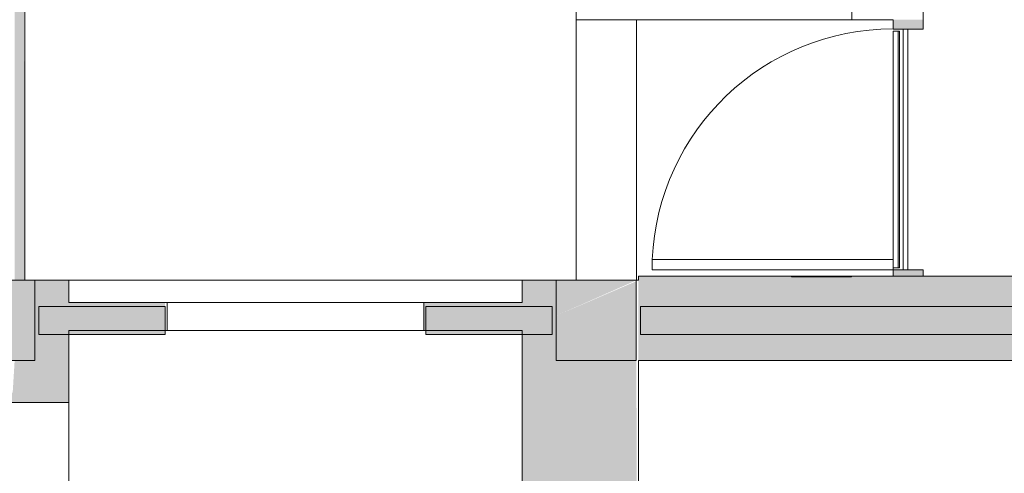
# Model space of a CAD drawing. Header units: millimetres. Extents: x -113904 to 3141, y -34200 to 59129.
# Tile 67 of 72: x -30265 to -25355, y 53627 to 55890. Entities that reach past the tile are written whole.
import ezdxf

# ---------------------------------------------------------------- set-up
doc = ezdxf.new("R2010")
doc.units = ezdxf.units.MM
doc.layers.add('0-1', color=7, linetype='Continuous', lineweight=5)
for name, color, linetype, lineweight, true_color in [('_Hidden Lines_-1', 7, 'Continuous', 9, 0xaaaaaa), ('Cut Pattern-1', 7, 'Continuous', 9, 0xd4d4d4), ('Cut Pattern-3', 7, 'Continuous', 9, 0xaaaaaa), ('Doors-1', 7, 'Continuous', 9, 0xaaaaaa), ('Floors-1', 7, 'Continuous', 9, 0xaaaaaa), ('Frame_Mullion-1', 7, 'Continuous', 9, 0xaaaaaa), ('Outlines-1', 7, 'Continuous', 9, 0xaaaaaa), ('Overhead-1', 7, 'Continuous', 9, 0xaaaaaa), ('Panel-1', 7, 'Continuous', 9, 0xaaaaaa), ('Plan Swing-1', 7, 'Continuous', 9, 0xaaaaaa), ('Structural Columns-1', 7, 'Continuous', 5, 0xd4d4d4), ('Structural Columns-2', 7, 'Continuous', 9, 0xaaaaaa), ('Structural Columns-3', 7, 'Continuous', 9, 0xd4d4d4), ('Walls-1', 7, 'Continuous', 9, 0xaaaaaa)]:
    doc.layers.add(name, color=color, linetype=linetype, lineweight=lineweight, true_color=true_color)

# ---------------------------------------------------------------- blocks, each defined once
blk = doc.blocks.new('Concrete_Rectangular Column - 400x400 mm-3857040-SKEEM 2_ Korrus_Kunstikonkurss pildid')
at = {"layer": 'Structural Columns-3'}
blk.add_hatch(color=256, dxfattribs=at).paths.add_polyline_path([(90.2, -200), (200, -200), (200, 200), (-200, 200), (-200, -200), (80.2, -200)])
at = {"layer": 'Structural Columns-2'}
for p, q in [((200, 200), (-200, 200)), ((-200, 200), (-200, -200)), ((200, -200), (200, 200)), ((-200, -200), (200, -200))]:
    blk.add_line(p, q, dxfattribs=at)
blk = doc.blocks.new('22001_TP_EK_Cloud_rvt-1-SKEEM 2_ Korrus_Kunstikonkurss pildid')
at = {"layer": 'Cut Pattern-1'}
h = blk.add_hatch(color=256, dxfattribs=at)
h.paths.add_polyline_path([(-29818.2, 54320), (-29540, 54320), (-29540, 54460), (-30170, 54460), (-30170, 54320), (-30020, 54320)])
h.paths.add_polyline_path([(-28137.5, 54320), (-27760, 54320), (-27760, 54460), (-28240, 54460), (-28240, 54320)])
blk.add_hatch(color=256, dxfattribs=at).paths.add_polyline_path([(-26942.2, 54320), (-26686.1, 54460), (-27170, 54460), (-27170, 54320), (-27129, 54320)])
at = {"layer": 'Structural Columns-1'}
blk.add_hatch(color=256, dxfattribs=at).paths.add_polyline_path([(-27590.2, 54413.2), (-27190.2, 54590), (-27590.2, 54590)])
at = {"layer": 'Structural Columns-2'}
for p, q in [((-27190.2, 54590), (-27590.2, 54590)), ((-27590.2, 54590), (-27590.2, 54190)), ((-27190.2, 54190), (-27190.2, 54590)), ((-27590.2, 54190), (-27190.2, 54190))]:
    blk.add_line(p, q, dxfattribs=at)
at = {"layer": 'Walls-1'}
for p, q in [((-29540, 54460), (-30170, 54460)), ((-30170, 54460), (-30170, 54320)), ((-29540, 54320), (-29540, 54460)), ((-27610, 54460), (-28240, 54460)), ((-28240, 54460), (-28240, 54320)), ((-27610, 54320), (-27610, 54460)), ((-24610, 54460), (-27170, 54460)), ((-27170, 54460), (-27170, 54320)), ((-30170, 54320), (-29540, 54320)), ((-28240, 54320), (-27610, 54320)), ((-27170, 54320), (-24610, 54320))]:
    blk.add_line(p, q, dxfattribs=at)
at = {"layer": 'Structural Columns-2'}
blk.add_blockref('Concrete_Rectangular Column - 400x400 mm-3857040-SKEEM 2_ Korrus_Kunstikonkurss pildid', (-30390.2, 54390), dxfattribs=at)
blk = doc.blocks.new('Ukse ava - ol_ olev ava - 1280x2100-11077937-SKEEM 2_ Korrus_Kunstikonkurss pildid')
at = {"layer": '_Hidden Lines_-1'}
for p, q in [((-648.2, 70), (631.8, 70)), ((-648.2, -70), (631.8, -70))]:
    blk.add_line(p, q, dxfattribs=at)
at = {"layer": 'Overhead-1'}
for p, q in [((631.8, 70), (-648.2, 70)), ((-648.2, -70), (631.8, -70))]:
    blk.add_line(p, q, dxfattribs=at)
blk = doc.blocks.new('Ukse ava - ol_ olev ava - 1300x2350-6271977-SKEEM 2_ Korrus_Kunstikonkurss pildid')
at = {"layer": '_Hidden Lines_-1'}
for p, q in [((-658.2, 150), (641.8, 150)), ((-658.2, -150), (641.8, -150))]:
    blk.add_line(p, q, dxfattribs=at)
at = {"layer": 'Overhead-1'}
for p, q in [((641.8, 150), (-658.2, 150)), ((-658.2, -150), (641.8, -150))]:
    blk.add_line(p, q, dxfattribs=at)
blk = doc.blocks.new('1-poolne_ klaasi jaotusega uks - SU-00 - 1200x2400mm_ EI30-12749256-SKEEM 2_ Korrus_Kunstikonkurss pildid')
at = {"layer": 'Doors-1'}
for p, q in [((-574.6, -1), (625.4, -1)), ((-574.6, -25), (625.4, -25)), ((-564.6, -43.3), (615.4, -43.3)), ((-564.6, -75), (-564.6, -43.3)), ((615.4, -43.3), (615.4, -75)), ((615.4, -75), (-564.6, -75))]:
    blk.add_line(p, q, dxfattribs=at)
at = {"layer": 'Frame_Mullion-1'}
blk.add_line((-564.6, -49.5), (615.4, -49.5), dxfattribs=at)
at = {"layer": 'Panel-1'}
for p, q in [((574.4, -75), (574.4, -1275.3)), ((625.4, -75), (574.4, -75)), ((625.4, -75), (625.4, -1275.3)), ((625.4, -1275.3), (574.4, -1275.3))]:
    blk.add_line(p, q, dxfattribs=at)
at = {"layer": 'Plan Swing-1'}
blk.add_arc((625.4, -75), 1201.4, 180, 267.5671, dxfattribs=at)

msp = doc.modelspace()

# ---------------------------------------------------------------- hatches: boundary and pattern name
at = {"layer": 'Cut Pattern-1'}
for points in [[(-30290.2, 54590.4), (-30240, 54590.4), (-30251.5, 59119.8), (-30290.2, 59119.8), (-30290.2, 54665)], [(-27620, 48230), (-27180, 48230), (-27190.2, 54585.6), (-27590.2, 54413.2), (-27590.2, 54590), (-27760, 54590), (-27760, 48230)]]:
    msp.add_hatch(color=256, dxfattribs=at).paths.add_polyline_path(points)
h = msp.add_hatch(color=256, dxfattribs=at)
h.paths.add_polyline_path([(-26120.5, 54190), (-24296.3, 54190), (-24296.3, 54610), (-27180, 54607.5), (-27180, 54190), (-26456.7, 54190)])
h.paths.add_polyline_path([(-27129, 54320), (-27170, 54320), (-27170, 54460), (-26686.1, 54460), (-26942.2, 54320)])
h = msp.add_hatch(color=256, dxfattribs=at)
h.paths.add_polyline_path([(-30800, 53980), (-30020, 53980), (-30020, 54320), (-30170, 54320), (-30170, 54340), (-30190.2, 54340), (-30190.2, 54190), (-30290.2, 54190), (-30300, 54030), (-30800, 54030), (-30800, 53990.4)])
h.paths.add_polyline_path([(-30590.2, 54359.4), (-30590.2, 54570.7), (-30620.1, 54590), (-30664.7, 54441.3), (-30609.8, 54380.9)])
h.paths.add_polyline_path([(-30190.2, 54480), (-30020, 54480), (-30020, 54590.4), (-30190.2, 54590), (-30190.2, 54565.4)])
h = msp.add_hatch(color=256, dxfattribs=at)
h.paths.add_polyline_path([(-30170, 54340), (-30170, 54460), (-29540, 54460), (-29540, 54480), (-30190.2, 54480), (-30190, 54340)])
h.paths.add_polyline_path([(-28240, 54340), (-28240, 54460), (-27760, 54460), (-27760, 54480), (-28250, 54480), (-28250, 54340)])
at = {"layer": 'Cut Pattern-3'}
h = msp.add_hatch(color=256, dxfattribs=at)
h.paths.add_polyline_path([(-25784.4, 54610), (-25760, 54610), (-25760, 54642.5), (-25910, 54642.5), (-25910, 54610), (-25878.2, 54610)])
h.paths.add_polyline_path([(-25910, 55842.5), (-25760, 55842.5), (-25760, 55890), (-25910, 55890)])

# ---------------------------------------------------------------- linework, layer by layer
at = {"layer": 'Floors-1'}
for p, q in [((-27490, 55890), (-27490, 54590)), ((-27760, 54590), (-30020, 54590))]:
    msp.add_line(p, q, dxfattribs=at)
at = {"layer": 'Outlines-1'}
for p, q in [((-27490, 54590), (-27490, 55890)), ((-30020, 54590), (-27760, 54590))]:
    msp.add_line(p, q, dxfattribs=at)
at = {"layer": 'Walls-1'}
for p, q in [((-30240, 54590.4), (-30240, 59119.8)), ((-27490, 59119.8), (-27490, 55890)), ((-25760, 55842.5), (-25760, 56490)), ((-26115, 55890), (-26115, 56050)), ((-27490, 55890), (-25910, 55890)), ((-25910, 55890), (-25910, 55842.5)), ((-25910, 55842.5), (-25760, 55842.5)), ((-23936.3, 54610), (-27180, 54610)), ((-27180, 54610), (-27180, 54590)), ((-26416.3, 54607.5), (-26416.3, 54610)), ((-26116.3, 54607.5), (-26416.3, 54607.5)), ((-26116.3, 54610), (-26116.3, 54607.5)), ((-25760, 54642.5), (-25910, 54642.5)), ((-25910, 54642.5), (-25910, 54610)), ((-25910, 54610), (-25760, 54610)), ((-25760, 54610), (-25760, 54642.5)), ((-30020, 54590.4), (-30240, 54590.4)), ((-30020, 54480), (-30020, 54590.4)), ((-27760, 54590), (-27760, 54480)), ((-27180, 54590), (-27760, 54590)), ((-29530, 54480), (-30020, 54480)), ((-29530, 54340), (-29530, 54480)), ((-27760, 54480), (-28250, 54480)), ((-28250, 54480), (-28250, 54340)), ((-30020, 54340), (-29530, 54340)), ((-30020, 54340), (-30020, 48500)), ((-28250, 54340), (-27760, 54340)), ((-27760, 54340), (-27760, 48230)), ((-27180, 43890), (-27180, 54190)), ((-27180, 54190), (-18590, 54190)), ((-30800, 53980), (-30020, 53980))]:
    msp.add_line(p, q, dxfattribs=at)

# ---------------------------------------------------------------- block references
at = {"layer": '0-1'}
msp.add_blockref('22001_TP_EK_Cloud_rvt-1-SKEEM 2_ Korrus_Kunstikonkurss pildid', (0, 0), dxfattribs=at)
at = {"layer": 'Doors-1'}
for name, p, rotation in [('Ukse ava - ol_ olev ava - 1300x2350-6271977-SKEEM 2_ Korrus_Kunstikonkurss pildid', (-27340, 55231.8), 269.9999999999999), ('1-poolne_ klaasi jaotusega uks - SU-00 - 1200x2400mm_ EI30-12749256-SKEEM 2_ Korrus_Kunstikonkurss pildid', (-25835, 55267.9), 270.0000000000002)]:
    msp.add_blockref(name, p, dxfattribs=dict(at, rotation=rotation))
msp.add_blockref('Ukse ava - ol_ olev ava - 1280x2100-11077937-SKEEM 2_ Korrus_Kunstikonkurss pildid', (-28881.8, 54410), dxfattribs=at)

doc.saveas('drawing.dxf')
